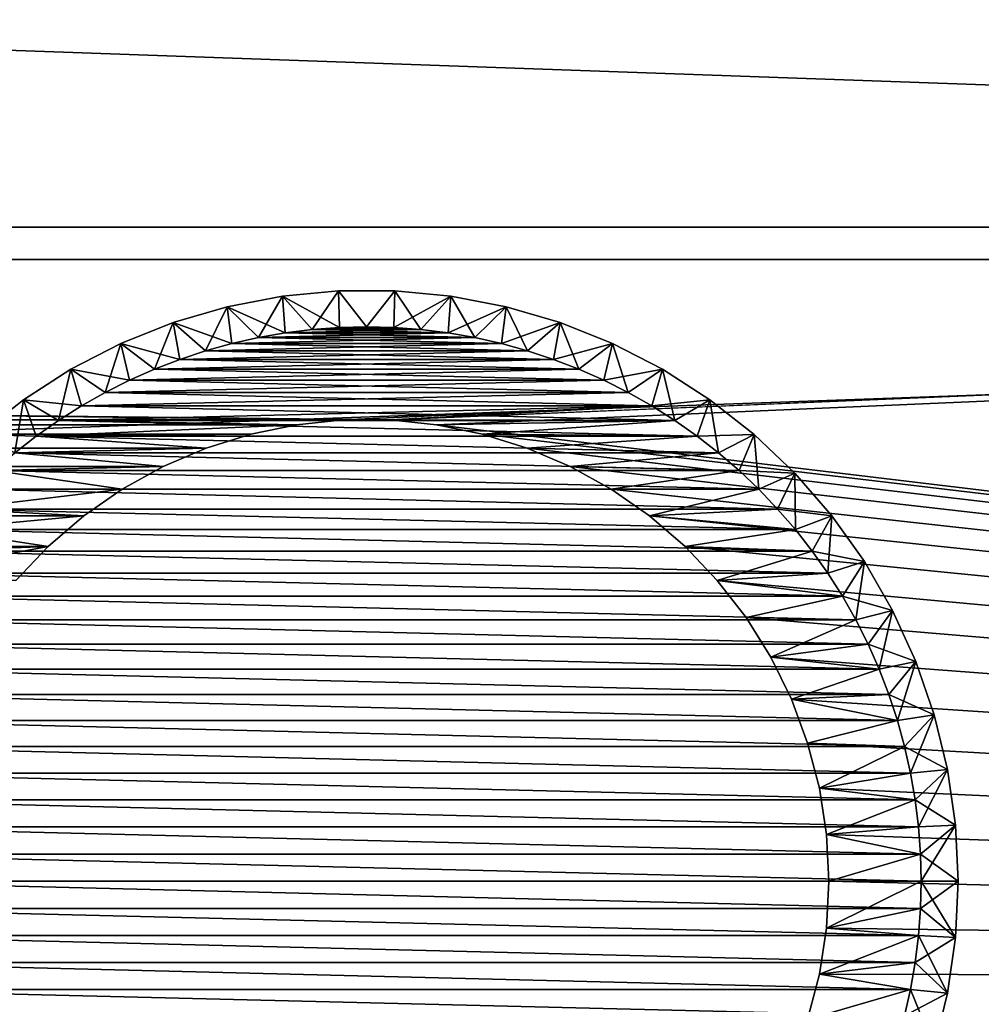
# Model space of a CAD drawing. Extents: x -320 to 320, y -695 to 695.
# Tile 156 of 169: x 156 to 182, y 453 to 479. Entities that reach past the tile are written whole.
import ezdxf

# ---------------------------------------------------------------- set-up
doc = ezdxf.new("R2010")
doc.units = 0
doc.header["$LTSCALE"] = 50.062222
for name, color, linetype in [('1', 7, 'CONTINUOUS'), ('100', 7, 'CONTINUOUS'), ('107', 7, 'CONTINUOUS'), ('108', 7, 'CONTINUOUS'), ('109', 7, 'CONTINUOUS'), ('110', 7, 'CONTINUOUS'), ('117', 7, 'CONTINUOUS'), ('118', 7, 'CONTINUOUS'), ('119', 7, 'CONTINUOUS'), ('120', 7, 'CONTINUOUS'), ('2', 7, 'CONTINUOUS'), ('99', 7, 'CONTINUOUS')]:
    doc.layers.add(name, color=color, linetype=linetype)

msp = doc.modelspace()

# ---------------------------------------------------------------- linework, layer by layer
at = {"layer": '1', "color": 7, "linetype": 'CONTINUOUS'}
for points in [[(-290.631, 473.702), (-287.989, 494.182), (290.631, 473.702), (-290.631, 473.702)], [(290.631, 473.702), (-287.989, 494.182), (287.989, 494.182), (290.631, 473.702)], [(-290.631, 473.702), (290.631, 473.702), (165.633, 468.484), (-290.631, 473.702)], [(164.367, 468.484), (-290.631, 473.702), (165.633, 468.484), (164.367, 468.484)], [(-290.631, 473.702), (164.367, 468.484), (-164.367, 468.484), (-290.631, 473.702)], [(165.633, 468.484), (290.631, 473.702), (166.893, 468.356), (165.633, 468.484)], [(290.631, 473.702), (293.162, 453.208), (166.893, 468.356), (290.631, 473.702)], [(164.367, 468.484), (163.107, 468.356), (-164.367, 468.484), (164.367, 468.484)], [(-164.367, 468.484), (163.107, 468.356), (-163.107, 468.356), (-164.367, 468.484)], [(163.107, 468.356), (161.867, 468.101), (-163.107, 468.356), (163.107, 468.356)], [(-163.107, 468.356), (161.867, 468.101), (-161.867, 468.101), (-163.107, 468.356)], [(166.893, 468.356), (293.162, 453.208), (168.133, 468.101), (166.893, 468.356)], [(161.867, 468.101), (160.659, 467.722), (-161.867, 468.101), (161.867, 468.101)], [(-161.867, 468.101), (160.659, 467.722), (-160.659, 467.722), (-161.867, 468.101)], [(168.133, 468.101), (293.162, 453.208), (169.341, 467.722), (168.133, 468.101)], [(160.659, 467.722), (159.495, 467.223), (-160.659, 467.722), (160.659, 467.722)], [(-160.659, 467.722), (159.495, 467.223), (-159.495, 467.223), (-160.659, 467.722)], [(169.341, 467.722), (293.162, 453.208), (170.505, 467.223), (169.341, 467.722)], [(159.495, 467.223), (158.388, 466.608), (-159.495, 467.223), (159.495, 467.223)], [(-159.495, 467.223), (158.388, 466.608), (-158.388, 466.608), (-159.495, 467.223)], [(170.505, 467.223), (293.162, 453.208), (171.612, 466.608), (170.505, 467.223)], [(158.388, 466.608), (157.349, 465.885), (-158.388, 466.608), (158.388, 466.608)], [(-158.388, 466.608), (157.349, 465.885), (-157.349, 465.885), (-158.388, 466.608)], [(171.612, 466.608), (293.162, 453.208), (172.651, 465.885), (171.612, 466.608)], [(157.349, 465.885), (156.388, 465.06), (-157.349, 465.885), (157.349, 465.885)], [(-157.349, 465.885), (156.388, 465.06), (-156.388, 465.06), (-157.349, 465.885)], [(172.651, 465.885), (293.162, 453.208), (173.612, 465.06), (172.651, 465.885)], [(156.388, 465.06), (155.515, 464.142), (-156.388, 465.06), (156.388, 465.06)], [(173.612, 465.06), (293.162, 453.208), (174.484, 464.142), (173.612, 465.06)], [(174.484, 464.142), (293.162, 453.208), (175.26, 463.141), (174.484, 464.142)], [(175.26, 463.141), (293.162, 453.208), (175.929, 462.066), (175.26, 463.141)], [(175.929, 462.066), (293.162, 453.208), (176.487, 460.929), (175.929, 462.066)], [(176.487, 460.929), (293.162, 453.208), (176.927, 459.742), (176.487, 460.929)], [(176.927, 459.742), (293.162, 453.208), (177.244, 458.516), (176.927, 459.742)], [(177.244, 458.516), (293.162, 453.208), (177.436, 457.265), (177.244, 458.516)], [(177.436, 457.265), (293.162, 453.208), (177.5, 456), (177.436, 457.265)], [(177.5, 456), (293.162, 453.208), (177.436, 454.735), (177.5, 456)], [(177.436, 454.735), (293.162, 453.208), (177.244, 453.484), (177.436, 454.735)], [(177.244, 453.484), (293.162, 453.208), (176.927, 452.258), (177.244, 453.484)], [(293.162, 453.208), (295.58, 432.7), (176.927, 452.258), (293.162, 453.208)]]:
    msp.add_3dface(points, dxfattribs=at)
at = {"layer": '100', "color": 7, "linetype": 'CONTINUOUS'}
for points in [[(177.5, 456), (177.436, 454.735), (177.5, 456, -9), (177.5, 456)], [(177.5, 456, -9), (177.436, 454.735), (177.436, 454.735, -9), (177.5, 456, -9)], [(177.436, 454.735), (177.244, 453.484), (177.436, 454.735, -9), (177.436, 454.735)], [(177.436, 454.735, -9), (177.244, 453.484), (177.244, 453.484, -9), (177.436, 454.735, -9)], [(177.244, 453.484), (176.927, 452.258), (177.244, 453.484, -9), (177.244, 453.484)], [(177.244, 453.484, -9), (176.927, 452.258), (176.927, 452.258, -9), (177.244, 453.484, -9)]]:
    msp.add_3dface(points, dxfattribs=at)
at = {"layer": '107', "color": 7, "linetype": 'CONTINUOUS'}
for points in [[(162.799, 470.838, -9), (162.074, 470.712, -9), (167.201, 470.838, -9), (162.799, 470.838, -9)], [(167.201, 470.838, -9), (162.074, 470.712, -9), (167.926, 470.712, -9), (167.201, 470.838, -9)], [(163.53, 470.928, -9), (162.799, 470.838, -9), (166.47, 470.928, -9), (163.53, 470.928, -9)], [(166.47, 470.928, -9), (162.799, 470.838, -9), (167.201, 470.838, -9), (166.47, 470.928, -9)], [(164.264, 470.982, -9), (163.53, 470.928, -9), (165.736, 470.982, -9), (164.264, 470.982, -9)], [(165.736, 470.982, -9), (163.53, 470.928, -9), (166.47, 470.928, -9), (165.736, 470.982, -9)], [(165, 471, -9), (164.264, 470.982, -9), (165.736, 470.982, -9), (165, 471, -9)], [(162.074, 470.712, -9), (161.355, 470.55, -9), (167.926, 470.712, -9), (162.074, 470.712, -9)], [(167.926, 470.712, -9), (161.355, 470.55, -9), (168.645, 470.55, -9), (167.926, 470.712, -9)], [(160.646, 470.354, -9), (159.947, 470.123, -9), (169.354, 470.354, -9), (160.646, 470.354, -9)], [(169.354, 470.354, -9), (159.947, 470.123, -9), (170.053, 470.123, -9), (169.354, 470.354, -9)], [(161.355, 470.55, -9), (160.646, 470.354, -9), (168.645, 470.55, -9), (161.355, 470.55, -9)], [(168.645, 470.55, -9), (160.646, 470.354, -9), (169.354, 470.354, -9), (168.645, 470.55, -9)], [(159.947, 470.123, -9), (159.26, 469.858, -9), (170.053, 470.123, -9), (159.947, 470.123, -9)], [(170.053, 470.123, -9), (159.26, 469.858, -9), (170.74, 469.858, -9), (170.053, 470.123, -9)], [(159.26, 469.858, -9), (158.587, 469.56, -9), (170.74, 469.858, -9), (159.26, 469.858, -9)], [(170.74, 469.858, -9), (158.587, 469.56, -9), (171.413, 469.56, -9), (170.74, 469.858, -9)], [(158.587, 469.56, -9), (157.929, 469.229, -9), (171.413, 469.56, -9), (158.587, 469.56, -9)], [(171.413, 469.56, -9), (157.929, 469.229, -9), (172.071, 469.229, -9), (171.413, 469.56, -9)], [(157.929, 469.229, -9), (157.288, 468.866, -9), (172.071, 469.229, -9), (157.929, 469.229, -9)], [(172.071, 469.229, -9), (157.288, 468.866, -9), (172.712, 468.866, -9), (172.071, 469.229, -9)], [(156.666, 468.472, -9), (164.367, 468.484, -9), (172.712, 468.866, -9), (156.666, 468.472, -9)], [(157.288, 468.866, -9), (156.666, 468.472, -9), (172.712, 468.866, -9), (157.288, 468.866, -9)], [(164.367, 468.484, -9), (165.633, 468.484, -9), (172.712, 468.866, -9), (164.367, 468.484, -9)], [(172.712, 468.866, -9), (165.633, 468.484, -9), (173.334, 468.472, -9), (172.712, 468.866, -9)], [(156.065, 468.048, -9), (163.107, 468.356, -9), (156.666, 468.472, -9), (156.065, 468.048, -9)], [(163.107, 468.356, -9), (164.367, 468.484, -9), (156.666, 468.472, -9), (163.107, 468.356, -9)], [(165.633, 468.484, -9), (166.893, 468.356, -9), (173.334, 468.472, -9), (165.633, 468.484, -9)], [(166.893, 468.356, -9), (168.133, 468.101, -9), (173.334, 468.472, -9), (166.893, 468.356, -9)], [(173.334, 468.472, -9), (168.133, 468.101, -9), (173.935, 468.048, -9), (173.334, 468.472, -9)], [(161.867, 468.101, -9), (163.107, 468.356, -9), (156.065, 468.048, -9), (161.867, 468.101, -9)], [(155.484, 467.595, -9), (160.659, 467.722, -9), (156.065, 468.048, -9), (155.484, 467.595, -9)], [(160.659, 467.722, -9), (161.867, 468.101, -9), (156.065, 468.048, -9), (160.659, 467.722, -9)], [(168.133, 468.101, -9), (169.341, 467.722, -9), (173.935, 468.048, -9), (168.133, 468.101, -9)], [(173.935, 468.048, -9), (169.341, 467.722, -9), (174.516, 467.595, -9), (173.935, 468.048, -9)], [(159.495, 467.223, -9), (160.659, 467.722, -9), (155.484, 467.595, -9), (159.495, 467.223, -9)], [(169.341, 467.722, -9), (170.505, 467.223, -9), (174.516, 467.595, -9), (169.341, 467.722, -9)], [(154.927, 467.114, -9), (159.495, 467.223, -9), (155.484, 467.595, -9), (154.927, 467.114, -9)], [(174.516, 467.595, -9), (170.505, 467.223, -9), (175.073, 467.114, -9), (174.516, 467.595, -9)], [(154.393, 466.607, -9), (158.388, 466.608, -9), (154.927, 467.114, -9), (154.393, 466.607, -9)], [(158.388, 466.608, -9), (159.495, 467.223, -9), (154.927, 467.114, -9), (158.388, 466.608, -9)], [(170.505, 467.223, -9), (171.612, 466.608, -9), (175.073, 467.114, -9), (170.505, 467.223, -9)], [(175.073, 467.114, -9), (171.612, 466.608, -9), (175.607, 466.607, -9), (175.073, 467.114, -9)], [(157.349, 465.885, -9), (158.388, 466.608, -9), (153.886, 466.073, -9), (157.349, 465.885, -9)], [(153.886, 466.073, -9), (158.388, 466.608, -9), (154.393, 466.607, -9), (153.886, 466.073, -9)], [(171.612, 466.608, -9), (172.651, 465.885, -9), (175.607, 466.607, -9), (171.612, 466.608, -9)], [(175.607, 466.607, -9), (172.651, 465.885, -9), (176.114, 466.073, -9), (175.607, 466.607, -9)], [(153.405, 465.516, -9), (157.349, 465.885, -9), (153.886, 466.073, -9), (153.405, 465.516, -9)], [(176.114, 466.073, -9), (172.651, 465.885, -9), (176.595, 465.516, -9), (176.114, 466.073, -9)], [(156.388, 465.06, -9), (157.349, 465.885, -9), (153.405, 465.516, -9), (156.388, 465.06, -9)], [(172.651, 465.885, -9), (173.612, 465.06, -9), (176.595, 465.516, -9), (172.651, 465.885, -9)], [(152.952, 464.935, -9), (156.388, 465.06, -9), (153.405, 465.516, -9), (152.952, 464.935, -9)], [(176.595, 465.516, -9), (173.612, 465.06, -9), (177.048, 464.935, -9), (176.595, 465.516, -9)], [(155.515, 464.142, -9), (156.388, 465.06, -9), (152.528, 464.334, -9), (155.515, 464.142, -9)], [(152.528, 464.334, -9), (156.388, 465.06, -9), (152.952, 464.935, -9), (152.528, 464.334, -9)], [(173.612, 465.06, -9), (174.484, 464.142, -9), (177.048, 464.935, -9), (173.612, 465.06, -9)], [(177.048, 464.935, -9), (174.484, 464.142, -9), (177.472, 464.334, -9), (177.048, 464.935, -9)], [(177.472, 464.334, -9), (174.484, 464.142, -9), (177.866, 463.712, -9), (177.472, 464.334, -9)], [(174.484, 464.142, -9), (175.26, 463.141, -9), (177.866, 463.712, -9), (174.484, 464.142, -9)], [(177.866, 463.712, -9), (175.26, 463.141, -9), (178.229, 463.071, -9), (177.866, 463.712, -9)], [(175.26, 463.141, -9), (175.929, 462.066, -9), (178.229, 463.071, -9), (175.26, 463.141, -9)], [(178.229, 463.071, -9), (175.929, 462.066, -9), (178.56, 462.413, -9), (178.229, 463.071, -9)], [(178.56, 462.413, -9), (175.929, 462.066, -9), (178.858, 461.74, -9), (178.56, 462.413, -9)], [(175.929, 462.066, -9), (176.487, 460.929, -9), (178.858, 461.74, -9), (175.929, 462.066, -9)], [(178.858, 461.74, -9), (176.487, 460.929, -9), (179.123, 461.053, -9), (178.858, 461.74, -9)], [(179.123, 461.053, -9), (176.487, 460.929, -9), (179.354, 460.354, -9), (179.123, 461.053, -9)], [(176.487, 460.929, -9), (176.927, 459.742, -9), (179.354, 460.354, -9), (176.487, 460.929, -9)], [(179.354, 460.354, -9), (176.927, 459.742, -9), (179.55, 459.645, -9), (179.354, 460.354, -9)], [(176.927, 459.742, -9), (177.244, 458.516, -9), (179.55, 459.645, -9), (176.927, 459.742, -9)], [(179.55, 459.645, -9), (177.244, 458.516, -9), (179.712, 458.926, -9), (179.55, 459.645, -9)], [(179.712, 458.926, -9), (177.244, 458.516, -9), (179.838, 458.201, -9), (179.712, 458.926, -9)], [(177.244, 458.516, -9), (177.436, 457.265, -9), (179.838, 458.201, -9), (177.244, 458.516, -9)], [(179.838, 458.201, -9), (177.436, 457.265, -9), (179.928, 457.47, -9), (179.838, 458.201, -9)], [(179.928, 457.47, -9), (177.436, 457.265, -9), (179.982, 456.736, -9), (179.928, 457.47, -9)], [(177.436, 457.265, -9), (177.5, 456, -9), (179.982, 456.736, -9), (177.436, 457.265, -9)], [(179.982, 456.736, -9), (177.5, 456, -9), (180, 456, -9), (179.982, 456.736, -9)], [(177.5, 456, -9), (177.436, 454.735, -9), (180, 456, -9), (177.5, 456, -9)], [(180, 456, -9), (177.436, 454.735, -9), (179.982, 455.264, -9), (180, 456, -9)], [(179.982, 455.264, -9), (177.436, 454.735, -9), (179.928, 454.53, -9), (179.982, 455.264, -9)], [(177.436, 454.735, -9), (177.244, 453.484, -9), (179.928, 454.53, -9), (177.436, 454.735, -9)], [(179.928, 454.53, -9), (177.244, 453.484, -9), (179.838, 453.799, -9), (179.928, 454.53, -9)], [(179.838, 453.799, -9), (177.244, 453.484, -9), (179.712, 453.074, -9), (179.838, 453.799, -9)], [(177.244, 453.484, -9), (176.927, 452.258, -9), (179.712, 453.074, -9), (177.244, 453.484, -9)], [(179.712, 453.074, -9), (176.927, 452.258, -9), (179.55, 452.355, -9), (179.712, 453.074, -9)]]:
    msp.add_3dface(points, dxfattribs=at)
at = {"layer": '108', "color": 7, "linetype": 'CONTINUOUS'}
for points in [[(162.799, 470.838, -59), (167.926, 470.712, -59), (162.074, 470.712, -59), (162.799, 470.838, -59)], [(163.53, 470.928, -59), (167.201, 470.838, -59), (162.799, 470.838, -59), (163.53, 470.928, -59)], [(167.201, 470.838, -59), (167.926, 470.712, -59), (162.799, 470.838, -59), (167.201, 470.838, -59)], [(164.264, 470.982, -59), (166.47, 470.928, -59), (163.53, 470.928, -59), (164.264, 470.982, -59)], [(166.47, 470.928, -59), (167.201, 470.838, -59), (163.53, 470.928, -59), (166.47, 470.928, -59)], [(165, 471, -59), (165.736, 470.982, -59), (164.264, 470.982, -59), (165, 471, -59)], [(165.736, 470.982, -59), (166.47, 470.928, -59), (164.264, 470.982, -59), (165.736, 470.982, -59)], [(162.074, 470.712, -59), (168.645, 470.55, -59), (161.355, 470.55, -59), (162.074, 470.712, -59)], [(167.926, 470.712, -59), (168.645, 470.55, -59), (162.074, 470.712, -59), (167.926, 470.712, -59)], [(160.646, 470.354, -59), (170.053, 470.123, -59), (159.947, 470.123, -59), (160.646, 470.354, -59)], [(161.355, 470.55, -59), (169.354, 470.354, -59), (160.646, 470.354, -59), (161.355, 470.55, -59)], [(169.354, 470.354, -59), (170.053, 470.123, -59), (160.646, 470.354, -59), (169.354, 470.354, -59)], [(168.645, 470.55, -59), (169.354, 470.354, -59), (161.355, 470.55, -59), (168.645, 470.55, -59)], [(159.947, 470.123, -59), (170.74, 469.858, -59), (159.26, 469.858, -59), (159.947, 470.123, -59)], [(170.053, 470.123, -59), (170.74, 469.858, -59), (159.947, 470.123, -59), (170.053, 470.123, -59)], [(159.26, 469.858, -59), (171.413, 469.56, -59), (158.587, 469.56, -59), (159.26, 469.858, -59)], [(170.74, 469.858, -59), (171.413, 469.56, -59), (159.26, 469.858, -59), (170.74, 469.858, -59)], [(158.587, 469.56, -59), (172.071, 469.229, -59), (157.929, 469.229, -59), (158.587, 469.56, -59)], [(171.413, 469.56, -59), (172.071, 469.229, -59), (158.587, 469.56, -59), (171.413, 469.56, -59)], [(157.929, 469.229, -59), (172.712, 468.866, -59), (157.288, 468.866, -59), (157.929, 469.229, -59)], [(172.071, 469.229, -59), (172.712, 468.866, -59), (157.929, 469.229, -59), (172.071, 469.229, -59)], [(157.288, 468.866, -59), (173.334, 468.472, -59), (156.666, 468.472, -59), (157.288, 468.866, -59)], [(172.712, 468.866, -59), (173.334, 468.472, -59), (157.288, 468.866, -59), (172.712, 468.866, -59)], [(156.666, 468.472, -59), (173.935, 468.048, -59), (156.065, 468.048, -59), (156.666, 468.472, -59)], [(173.334, 468.472, -59), (173.935, 468.048, -59), (156.666, 468.472, -59), (173.334, 468.472, -59)], [(156.065, 468.048, -59), (174.516, 467.595, -59), (155.484, 467.595, -59), (156.065, 468.048, -59)], [(173.935, 468.048, -59), (174.516, 467.595, -59), (156.065, 468.048, -59), (173.935, 468.048, -59)], [(155.484, 467.595, -59), (175.073, 467.114, -59), (154.927, 467.114, -59), (155.484, 467.595, -59)], [(174.516, 467.595, -59), (175.073, 467.114, -59), (155.484, 467.595, -59), (174.516, 467.595, -59)], [(154.927, 467.114, -59), (175.607, 466.607, -59), (154.393, 466.607, -59), (154.927, 467.114, -59)], [(175.073, 467.114, -59), (175.607, 466.607, -59), (154.927, 467.114, -59), (175.073, 467.114, -59)], [(154.393, 466.607, -59), (176.114, 466.073, -59), (153.886, 466.073, -59), (154.393, 466.607, -59)], [(175.607, 466.607, -59), (176.114, 466.073, -59), (154.393, 466.607, -59), (175.607, 466.607, -59)], [(153.886, 466.073, -59), (176.595, 465.516, -59), (153.405, 465.516, -59), (153.886, 466.073, -59)], [(176.114, 466.073, -59), (176.595, 465.516, -59), (153.886, 466.073, -59), (176.114, 466.073, -59)], [(153.405, 465.516, -59), (177.048, 464.935, -59), (152.952, 464.935, -59), (153.405, 465.516, -59)], [(176.595, 465.516, -59), (177.048, 464.935, -59), (153.405, 465.516, -59), (176.595, 465.516, -59)], [(152.952, 464.935, -59), (177.472, 464.334, -59), (152.528, 464.334, -59), (152.952, 464.935, -59)], [(177.048, 464.935, -59), (177.472, 464.334, -59), (152.952, 464.935, -59), (177.048, 464.935, -59)], [(152.528, 464.334, -59), (177.866, 463.712, -59), (152.134, 463.712, -59), (152.528, 464.334, -59)], [(177.472, 464.334, -59), (177.866, 463.712, -59), (152.528, 464.334, -59), (177.472, 464.334, -59)], [(152.134, 463.712, -59), (178.229, 463.071, -59), (151.771, 463.071, -59), (152.134, 463.712, -59)], [(177.866, 463.712, -59), (178.229, 463.071, -59), (152.134, 463.712, -59), (177.866, 463.712, -59)], [(151.771, 463.071, -59), (178.56, 462.413, -59), (151.44, 462.413, -59), (151.771, 463.071, -59)], [(178.229, 463.071, -59), (178.56, 462.413, -59), (151.771, 463.071, -59), (178.229, 463.071, -59)], [(151.44, 462.413, -59), (178.858, 461.74, -59), (151.142, 461.74, -59), (151.44, 462.413, -59)], [(178.56, 462.413, -59), (178.858, 461.74, -59), (151.44, 462.413, -59), (178.56, 462.413, -59)], [(151.142, 461.74, -59), (179.123, 461.053, -59), (150.877, 461.053, -59), (151.142, 461.74, -59)], [(178.858, 461.74, -59), (179.123, 461.053, -59), (151.142, 461.74, -59), (178.858, 461.74, -59)], [(150.877, 461.053, -59), (179.354, 460.354, -59), (150.646, 460.354, -59), (150.877, 461.053, -59)], [(179.123, 461.053, -59), (179.354, 460.354, -59), (150.877, 461.053, -59), (179.123, 461.053, -59)], [(150.646, 460.354, -59), (179.55, 459.645, -59), (150.45, 459.645, -59), (150.646, 460.354, -59)], [(179.354, 460.354, -59), (179.55, 459.645, -59), (150.646, 460.354, -59), (179.354, 460.354, -59)], [(150.45, 459.645, -59), (179.712, 458.926, -59), (150.288, 458.926, -59), (150.45, 459.645, -59)], [(179.55, 459.645, -59), (179.712, 458.926, -59), (150.45, 459.645, -59), (179.55, 459.645, -59)], [(150.288, 458.926, -59), (179.838, 458.201, -59), (150.162, 458.201, -59), (150.288, 458.926, -59)], [(179.712, 458.926, -59), (179.838, 458.201, -59), (150.288, 458.926, -59), (179.712, 458.926, -59)], [(150.162, 458.201, -59), (179.928, 457.47, -59), (150.072, 457.47, -59), (150.162, 458.201, -59)], [(179.838, 458.201, -59), (179.928, 457.47, -59), (150.162, 458.201, -59), (179.838, 458.201, -59)], [(150.072, 457.47, -59), (179.982, 456.736, -59), (150.018, 456.736, -59), (150.072, 457.47, -59)], [(179.928, 457.47, -59), (179.982, 456.736, -59), (150.072, 457.47, -59), (179.928, 457.47, -59)], [(150.018, 456.736, -59), (180, 456, -59), (150, 456, -59), (150.018, 456.736, -59)], [(179.982, 456.736, -59), (180, 456, -59), (150.018, 456.736, -59), (179.982, 456.736, -59)], [(150, 456, -59), (180, 456, -59), (179.982, 455.264, -59), (150, 456, -59)], [(150.018, 455.264, -59), (150, 456, -59), (179.982, 455.264, -59), (150.018, 455.264, -59)], [(150.072, 454.53, -59), (150.018, 455.264, -59), (179.928, 454.53, -59), (150.072, 454.53, -59)], [(179.928, 454.53, -59), (150.018, 455.264, -59), (179.982, 455.264, -59), (179.928, 454.53, -59)], [(150.162, 453.799, -59), (150.072, 454.53, -59), (179.838, 453.799, -59), (150.162, 453.799, -59)], [(179.838, 453.799, -59), (150.072, 454.53, -59), (179.928, 454.53, -59), (179.838, 453.799, -59)], [(150.288, 453.074, -59), (150.162, 453.799, -59), (179.712, 453.074, -59), (150.288, 453.074, -59)], [(179.712, 453.074, -59), (150.162, 453.799, -59), (179.838, 453.799, -59), (179.712, 453.074, -59)], [(150.45, 452.355, -59), (150.288, 453.074, -59), (179.55, 452.355, -59), (150.45, 452.355, -59)], [(179.55, 452.355, -59), (150.288, 453.074, -59), (179.712, 453.074, -59), (179.55, 452.355, -59)]]:
    msp.add_3dface(points, dxfattribs=at)
at = {"layer": '109', "color": 7, "linetype": 'CONTINUOUS'}
for points in [[(164.239, 471.982, -58), (162.723, 471.837, -58), (164.239, 471.982, -10), (164.239, 471.982, -58)], [(164.239, 471.982, -10), (162.723, 471.837, -58), (162.723, 471.837, -10), (164.239, 471.982, -10)], [(165.761, 471.982, -58), (164.239, 471.982, -58), (165.761, 471.982, -10), (165.761, 471.982, -58)], [(165.761, 471.982, -10), (164.239, 471.982, -58), (164.239, 471.982, -10), (165.761, 471.982, -10)], [(167.277, 471.837, -58), (165.761, 471.982, -58), (167.277, 471.837, -10), (167.277, 471.837, -58)], [(167.277, 471.837, -10), (165.761, 471.982, -58), (165.761, 471.982, -10), (167.277, 471.837, -10)], [(162.723, 471.837, -58), (161.228, 471.549, -58), (162.723, 471.837, -10), (162.723, 471.837, -58)], [(162.723, 471.837, -10), (161.228, 471.549, -58), (161.228, 471.549, -10), (162.723, 471.837, -10)], [(168.772, 471.549, -58), (167.277, 471.837, -58), (168.772, 471.549, -10), (168.772, 471.549, -58)], [(168.772, 471.549, -10), (167.277, 471.837, -58), (167.277, 471.837, -10), (168.772, 471.549, -10)], [(161.228, 471.549, -58), (159.767, 471.12, -58), (161.228, 471.549, -10), (161.228, 471.549, -58)], [(161.228, 471.549, -10), (159.767, 471.12, -58), (159.767, 471.12, -10), (161.228, 471.549, -10)], [(170.233, 471.12, -58), (168.772, 471.549, -58), (170.233, 471.12, -10), (170.233, 471.12, -58)], [(170.233, 471.12, -10), (168.772, 471.549, -58), (168.772, 471.549, -10), (170.233, 471.12, -10)], [(159.767, 471.12, -58), (158.353, 470.554, -58), (159.767, 471.12, -10), (159.767, 471.12, -58)], [(159.767, 471.12, -10), (158.353, 470.554, -58), (158.353, 470.554, -10), (159.767, 471.12, -10)], [(171.647, 470.554, -58), (170.233, 471.12, -58), (171.647, 470.554, -10), (171.647, 470.554, -58)], [(171.647, 470.554, -10), (170.233, 471.12, -58), (170.233, 471.12, -10), (171.647, 470.554, -10)], [(158.353, 470.554, -58), (157, 469.856, -58), (158.353, 470.554, -10), (158.353, 470.554, -58)], [(158.353, 470.554, -10), (157, 469.856, -58), (157, 469.856, -10), (158.353, 470.554, -10)], [(173, 469.856, -58), (171.647, 470.554, -58), (173, 469.856, -10), (173, 469.856, -58)], [(173, 469.856, -10), (171.647, 470.554, -58), (171.647, 470.554, -10), (173, 469.856, -10)], [(157, 469.856, -58), (155.719, 469.033, -58), (157, 469.856, -10), (157, 469.856, -58)], [(157, 469.856, -10), (155.719, 469.033, -58), (155.719, 469.033, -10), (157, 469.856, -10)], [(174.281, 469.033, -58), (173, 469.856, -58), (174.281, 469.033, -10), (174.281, 469.033, -58)], [(174.281, 469.033, -10), (173, 469.856, -58), (173, 469.856, -10), (174.281, 469.033, -10)], [(155.719, 469.033, -58), (154.522, 468.092, -58), (155.719, 469.033, -10), (155.719, 469.033, -58)], [(155.719, 469.033, -10), (154.522, 468.092, -58), (154.522, 468.092, -10), (155.719, 469.033, -10)], [(175.478, 468.092, -58), (174.281, 469.033, -58), (175.478, 468.092, -10), (175.478, 468.092, -58)], [(175.478, 468.092, -10), (174.281, 469.033, -58), (174.281, 469.033, -10), (175.478, 468.092, -10)], [(176.58, 467.041, -58), (175.478, 468.092, -58), (176.58, 467.041, -10), (176.58, 467.041, -58)], [(176.58, 467.041, -10), (175.478, 468.092, -58), (175.478, 468.092, -10), (176.58, 467.041, -10)], [(177.577, 465.891, -58), (176.58, 467.041, -58), (177.577, 465.891, -10), (177.577, 465.891, -58)], [(177.577, 465.891, -10), (176.58, 467.041, -58), (176.58, 467.041, -10), (177.577, 465.891, -10)], [(178.46, 464.65, -58), (177.577, 465.891, -58), (178.46, 464.65, -10), (178.46, 464.65, -58)], [(178.46, 464.65, -10), (177.577, 465.891, -58), (177.577, 465.891, -10), (178.46, 464.65, -10)], [(179.221, 463.332, -58), (178.46, 464.65, -58), (179.221, 463.332, -10), (179.221, 463.332, -58)], [(179.221, 463.332, -10), (178.46, 464.65, -58), (178.46, 464.65, -10), (179.221, 463.332, -10)], [(179.854, 461.947, -58), (179.221, 463.332, -58), (179.854, 461.947, -10), (179.854, 461.947, -58)], [(179.854, 461.947, -10), (179.221, 463.332, -58), (179.221, 463.332, -10), (179.854, 461.947, -10)], [(180.352, 460.508, -58), (179.854, 461.947, -58), (180.352, 460.508, -10), (180.352, 460.508, -58)], [(180.352, 460.508, -10), (179.854, 461.947, -58), (179.854, 461.947, -10), (180.352, 460.508, -10)], [(180.711, 459.028, -58), (180.352, 460.508, -58), (180.711, 459.028, -10), (180.711, 459.028, -58)], [(180.711, 459.028, -10), (180.352, 460.508, -58), (180.352, 460.508, -10), (180.711, 459.028, -10)], [(180.928, 457.521, -58), (180.711, 459.028, -58), (180.928, 457.521, -10), (180.928, 457.521, -58)], [(180.928, 457.521, -10), (180.711, 459.028, -58), (180.711, 459.028, -10), (180.928, 457.521, -10)], [(181, 456, -58), (180.928, 457.521, -58), (181, 456, -10), (181, 456, -58)], [(181, 456, -10), (180.928, 457.521, -58), (180.928, 457.521, -10), (181, 456, -10)]]:
    msp.add_3dface(points, dxfattribs=at)
at = {"layer": '110', "color": 7, "linetype": 'CONTINUOUS'}
for points in [[(181, 456, -58), (181, 456, -10), (180.928, 454.479, -10), (181, 456, -58)], [(180.928, 454.479, -58), (181, 456, -58), (180.928, 454.479, -10), (180.928, 454.479, -58)], [(180.711, 452.972, -58), (180.928, 454.479, -58), (180.711, 452.972, -10), (180.711, 452.972, -58)], [(180.711, 452.972, -10), (180.928, 454.479, -58), (180.928, 454.479, -10), (180.711, 452.972, -10)], [(180.352, 451.492, -58), (180.711, 452.972, -58), (180.352, 451.492, -10), (180.352, 451.492, -58)], [(180.352, 451.492, -10), (180.711, 452.972, -58), (180.711, 452.972, -10), (180.352, 451.492, -10)]]:
    msp.add_3dface(points, dxfattribs=at)
at = {"layer": '117', "color": 7, "linetype": 'CONTINUOUS'}
for points in [[(163.53, 470.928, -59), (162.723, 471.837, -58), (164.239, 471.982, -58), (163.53, 470.928, -59)], [(164.264, 470.982, -59), (163.53, 470.928, -59), (164.239, 471.982, -58), (164.264, 470.982, -59)], [(165, 471, -59), (164.264, 470.982, -59), (164.239, 471.982, -58), (165, 471, -59)], [(165, 471, -59), (164.239, 471.982, -58), (165.761, 471.982, -58), (165, 471, -59)], [(165.736, 470.982, -59), (165, 471, -59), (165.761, 471.982, -58), (165.736, 470.982, -59)], [(165.736, 470.982, -59), (165.761, 471.982, -58), (167.277, 471.837, -58), (165.736, 470.982, -59)], [(162.074, 470.712, -59), (161.228, 471.549, -58), (162.723, 471.837, -58), (162.074, 470.712, -59)], [(162.799, 470.838, -59), (162.074, 470.712, -59), (162.723, 471.837, -58), (162.799, 470.838, -59)], [(163.53, 470.928, -59), (162.799, 470.838, -59), (162.723, 471.837, -58), (163.53, 470.928, -59)], [(166.47, 470.928, -59), (165.736, 470.982, -59), (167.277, 471.837, -58), (166.47, 470.928, -59)], [(167.201, 470.838, -59), (166.47, 470.928, -59), (167.277, 471.837, -58), (167.201, 470.838, -59)], [(167.201, 470.838, -59), (167.277, 471.837, -58), (168.772, 471.549, -58), (167.201, 470.838, -59)], [(160.646, 470.354, -59), (159.767, 471.12, -58), (161.228, 471.549, -58), (160.646, 470.354, -59)], [(161.355, 470.55, -59), (160.646, 470.354, -59), (161.228, 471.549, -58), (161.355, 470.55, -59)], [(162.074, 470.712, -59), (161.355, 470.55, -59), (161.228, 471.549, -58), (162.074, 470.712, -59)], [(167.926, 470.712, -59), (167.201, 470.838, -59), (168.772, 471.549, -58), (167.926, 470.712, -59)], [(168.645, 470.55, -59), (167.926, 470.712, -59), (168.772, 471.549, -58), (168.645, 470.55, -59)], [(168.645, 470.55, -59), (168.772, 471.549, -58), (170.233, 471.12, -58), (168.645, 470.55, -59)], [(159.26, 469.858, -59), (158.353, 470.554, -58), (159.767, 471.12, -58), (159.26, 469.858, -59)], [(159.947, 470.123, -59), (159.26, 469.858, -59), (159.767, 471.12, -58), (159.947, 470.123, -59)], [(160.646, 470.354, -59), (159.947, 470.123, -59), (159.767, 471.12, -58), (160.646, 470.354, -59)], [(169.354, 470.354, -59), (168.645, 470.55, -59), (170.233, 471.12, -58), (169.354, 470.354, -59)], [(170.053, 470.123, -59), (169.354, 470.354, -59), (170.233, 471.12, -58), (170.053, 470.123, -59)], [(170.053, 470.123, -59), (170.233, 471.12, -58), (171.647, 470.554, -58), (170.053, 470.123, -59)], [(157.929, 469.229, -59), (157, 469.856, -58), (158.353, 470.554, -58), (157.929, 469.229, -59)], [(158.587, 469.56, -59), (157.929, 469.229, -59), (158.353, 470.554, -58), (158.587, 469.56, -59)], [(159.26, 469.858, -59), (158.587, 469.56, -59), (158.353, 470.554, -58), (159.26, 469.858, -59)], [(170.74, 469.858, -59), (170.053, 470.123, -59), (171.647, 470.554, -58), (170.74, 469.858, -59)], [(171.413, 469.56, -59), (170.74, 469.858, -59), (171.647, 470.554, -58), (171.413, 469.56, -59)], [(171.413, 469.56, -59), (171.647, 470.554, -58), (173, 469.856, -58), (171.413, 469.56, -59)], [(156.666, 468.472, -59), (155.719, 469.033, -58), (157, 469.856, -58), (156.666, 468.472, -59)], [(157.288, 468.866, -59), (156.666, 468.472, -59), (157, 469.856, -58), (157.288, 468.866, -59)], [(157.929, 469.229, -59), (157.288, 468.866, -59), (157, 469.856, -58), (157.929, 469.229, -59)], [(172.071, 469.229, -59), (171.413, 469.56, -59), (173, 469.856, -58), (172.071, 469.229, -59)], [(172.712, 468.866, -59), (172.071, 469.229, -59), (173, 469.856, -58), (172.712, 468.866, -59)], [(172.712, 468.866, -59), (173, 469.856, -58), (174.281, 469.033, -58), (172.712, 468.866, -59)], [(155.484, 467.595, -59), (154.522, 468.092, -58), (155.719, 469.033, -58), (155.484, 467.595, -59)], [(156.065, 468.048, -59), (155.484, 467.595, -59), (155.719, 469.033, -58), (156.065, 468.048, -59)], [(156.666, 468.472, -59), (156.065, 468.048, -59), (155.719, 469.033, -58), (156.666, 468.472, -59)], [(173.334, 468.472, -59), (172.712, 468.866, -59), (174.281, 469.033, -58), (173.334, 468.472, -59)], [(173.935, 468.048, -59), (173.334, 468.472, -59), (174.281, 469.033, -58), (173.935, 468.048, -59)], [(173.935, 468.048, -59), (174.281, 469.033, -58), (175.478, 468.092, -58), (173.935, 468.048, -59)], [(174.516, 467.595, -59), (173.935, 468.048, -59), (175.478, 468.092, -58), (174.516, 467.595, -59)], [(175.073, 467.114, -59), (174.516, 467.595, -59), (175.478, 468.092, -58), (175.073, 467.114, -59)], [(175.073, 467.114, -59), (175.478, 468.092, -58), (176.58, 467.041, -58), (175.073, 467.114, -59)], [(175.607, 466.607, -59), (175.073, 467.114, -59), (176.58, 467.041, -58), (175.607, 466.607, -59)], [(176.114, 466.073, -59), (175.607, 466.607, -59), (176.58, 467.041, -58), (176.114, 466.073, -59)], [(176.114, 466.073, -59), (176.58, 467.041, -58), (177.577, 465.891, -58), (176.114, 466.073, -59)], [(176.595, 465.516, -59), (176.114, 466.073, -59), (177.577, 465.891, -58), (176.595, 465.516, -59)], [(177.048, 464.935, -59), (176.595, 465.516, -59), (177.577, 465.891, -58), (177.048, 464.935, -59)], [(177.048, 464.935, -59), (177.577, 465.891, -58), (178.46, 464.65, -58), (177.048, 464.935, -59)], [(177.472, 464.334, -59), (177.048, 464.935, -59), (178.46, 464.65, -58), (177.472, 464.334, -59)], [(177.866, 463.712, -59), (177.472, 464.334, -59), (178.46, 464.65, -58), (177.866, 463.712, -59)], [(177.866, 463.712, -59), (178.46, 464.65, -58), (179.221, 463.332, -58), (177.866, 463.712, -59)], [(178.229, 463.071, -59), (177.866, 463.712, -59), (179.221, 463.332, -58), (178.229, 463.071, -59)], [(178.56, 462.413, -59), (178.229, 463.071, -59), (179.221, 463.332, -58), (178.56, 462.413, -59)], [(178.56, 462.413, -59), (179.221, 463.332, -58), (179.854, 461.947, -58), (178.56, 462.413, -59)], [(178.858, 461.74, -59), (178.56, 462.413, -59), (179.854, 461.947, -58), (178.858, 461.74, -59)], [(179.123, 461.053, -59), (178.858, 461.74, -59), (179.854, 461.947, -58), (179.123, 461.053, -59)], [(179.123, 461.053, -59), (179.854, 461.947, -58), (180.352, 460.508, -58), (179.123, 461.053, -59)], [(179.354, 460.354, -59), (179.123, 461.053, -59), (180.352, 460.508, -58), (179.354, 460.354, -59)], [(179.55, 459.645, -59), (179.354, 460.354, -59), (180.352, 460.508, -58), (179.55, 459.645, -59)], [(179.55, 459.645, -59), (180.352, 460.508, -58), (180.711, 459.028, -58), (179.55, 459.645, -59)], [(179.712, 458.926, -59), (179.55, 459.645, -59), (180.711, 459.028, -58), (179.712, 458.926, -59)], [(179.838, 458.201, -59), (179.712, 458.926, -59), (180.711, 459.028, -58), (179.838, 458.201, -59)], [(179.838, 458.201, -59), (180.711, 459.028, -58), (180.928, 457.521, -58), (179.838, 458.201, -59)], [(179.928, 457.47, -59), (179.838, 458.201, -59), (180.928, 457.521, -58), (179.928, 457.47, -59)], [(179.982, 456.736, -59), (179.928, 457.47, -59), (180.928, 457.521, -58), (179.982, 456.736, -59)], [(179.982, 456.736, -59), (180.928, 457.521, -58), (181, 456, -58), (179.982, 456.736, -59)], [(180, 456, -59), (179.982, 456.736, -59), (181, 456, -58), (180, 456, -59)]]:
    msp.add_3dface(points, dxfattribs=at)
at = {"layer": '118', "color": 7, "linetype": 'CONTINUOUS'}
for points in [[(179.982, 455.264, -59), (180, 456, -59), (180.928, 454.479, -58), (179.982, 455.264, -59)], [(180, 456, -59), (181, 456, -58), (180.928, 454.479, -58), (180, 456, -59)], [(179.928, 454.53, -59), (179.982, 455.264, -59), (180.928, 454.479, -58), (179.928, 454.53, -59)], [(179.838, 453.799, -59), (179.928, 454.53, -59), (180.711, 452.972, -58), (179.838, 453.799, -59)], [(179.928, 454.53, -59), (180.928, 454.479, -58), (180.711, 452.972, -58), (179.928, 454.53, -59)], [(179.712, 453.074, -59), (179.838, 453.799, -59), (180.711, 452.972, -58), (179.712, 453.074, -59)], [(179.55, 452.355, -59), (179.712, 453.074, -59), (180.352, 451.492, -58), (179.55, 452.355, -59)], [(179.712, 453.074, -59), (180.711, 452.972, -58), (180.352, 451.492, -58), (179.712, 453.074, -59)]]:
    msp.add_3dface(points, dxfattribs=at)
at = {"layer": '119', "color": 7, "linetype": 'CONTINUOUS'}
for points in [[(164.264, 470.982, -9), (164.239, 471.982, -10), (162.723, 471.837, -10), (164.264, 470.982, -9)], [(164.264, 470.982, -9), (165, 471, -9), (164.239, 471.982, -10), (164.264, 470.982, -9)], [(165, 471, -9), (165.761, 471.982, -10), (164.239, 471.982, -10), (165, 471, -9)], [(165, 471, -9), (165.736, 470.982, -9), (165.761, 471.982, -10), (165, 471, -9)], [(165.736, 470.982, -9), (166.47, 470.928, -9), (165.761, 471.982, -10), (165.736, 470.982, -9)], [(166.47, 470.928, -9), (167.277, 471.837, -10), (165.761, 471.982, -10), (166.47, 470.928, -9)], [(162.799, 470.838, -9), (162.723, 471.837, -10), (161.228, 471.549, -10), (162.799, 470.838, -9)], [(162.799, 470.838, -9), (163.53, 470.928, -9), (162.723, 471.837, -10), (162.799, 470.838, -9)], [(163.53, 470.928, -9), (164.264, 470.982, -9), (162.723, 471.837, -10), (163.53, 470.928, -9)], [(166.47, 470.928, -9), (167.201, 470.838, -9), (167.277, 471.837, -10), (166.47, 470.928, -9)], [(167.201, 470.838, -9), (167.926, 470.712, -9), (167.277, 471.837, -10), (167.201, 470.838, -9)], [(167.926, 470.712, -9), (168.772, 471.549, -10), (167.277, 471.837, -10), (167.926, 470.712, -9)], [(161.355, 470.55, -9), (161.228, 471.549, -10), (159.767, 471.12, -10), (161.355, 470.55, -9)], [(161.355, 470.55, -9), (162.074, 470.712, -9), (161.228, 471.549, -10), (161.355, 470.55, -9)], [(162.074, 470.712, -9), (162.799, 470.838, -9), (161.228, 471.549, -10), (162.074, 470.712, -9)], [(167.926, 470.712, -9), (168.645, 470.55, -9), (168.772, 471.549, -10), (167.926, 470.712, -9)], [(168.645, 470.55, -9), (169.354, 470.354, -9), (168.772, 471.549, -10), (168.645, 470.55, -9)], [(169.354, 470.354, -9), (170.233, 471.12, -10), (168.772, 471.549, -10), (169.354, 470.354, -9)], [(159.947, 470.123, -9), (159.767, 471.12, -10), (158.353, 470.554, -10), (159.947, 470.123, -9)], [(159.947, 470.123, -9), (160.646, 470.354, -9), (159.767, 471.12, -10), (159.947, 470.123, -9)], [(160.646, 470.354, -9), (161.355, 470.55, -9), (159.767, 471.12, -10), (160.646, 470.354, -9)], [(169.354, 470.354, -9), (170.053, 470.123, -9), (170.233, 471.12, -10), (169.354, 470.354, -9)], [(170.053, 470.123, -9), (170.74, 469.858, -9), (170.233, 471.12, -10), (170.053, 470.123, -9)], [(170.74, 469.858, -9), (171.647, 470.554, -10), (170.233, 471.12, -10), (170.74, 469.858, -9)], [(158.587, 469.56, -9), (158.353, 470.554, -10), (157, 469.856, -10), (158.587, 469.56, -9)], [(158.587, 469.56, -9), (159.26, 469.858, -9), (158.353, 470.554, -10), (158.587, 469.56, -9)], [(159.26, 469.858, -9), (159.947, 470.123, -9), (158.353, 470.554, -10), (159.26, 469.858, -9)], [(170.74, 469.858, -9), (171.413, 469.56, -9), (171.647, 470.554, -10), (170.74, 469.858, -9)], [(171.413, 469.56, -9), (172.071, 469.229, -9), (171.647, 470.554, -10), (171.413, 469.56, -9)], [(172.071, 469.229, -9), (173, 469.856, -10), (171.647, 470.554, -10), (172.071, 469.229, -9)], [(157.288, 468.866, -9), (157, 469.856, -10), (155.719, 469.033, -10), (157.288, 468.866, -9)], [(157.288, 468.866, -9), (157.929, 469.229, -9), (157, 469.856, -10), (157.288, 468.866, -9)], [(157.929, 469.229, -9), (158.587, 469.56, -9), (157, 469.856, -10), (157.929, 469.229, -9)], [(172.071, 469.229, -9), (172.712, 468.866, -9), (173, 469.856, -10), (172.071, 469.229, -9)], [(172.712, 468.866, -9), (173.334, 468.472, -9), (173, 469.856, -10), (172.712, 468.866, -9)], [(173.334, 468.472, -9), (174.281, 469.033, -10), (173, 469.856, -10), (173.334, 468.472, -9)], [(156.065, 468.048, -9), (155.719, 469.033, -10), (154.522, 468.092, -10), (156.065, 468.048, -9)], [(156.065, 468.048, -9), (156.666, 468.472, -9), (155.719, 469.033, -10), (156.065, 468.048, -9)], [(156.666, 468.472, -9), (157.288, 468.866, -9), (155.719, 469.033, -10), (156.666, 468.472, -9)], [(173.334, 468.472, -9), (173.935, 468.048, -9), (174.281, 469.033, -10), (173.334, 468.472, -9)], [(173.935, 468.048, -9), (174.516, 467.595, -9), (174.281, 469.033, -10), (173.935, 468.048, -9)], [(174.516, 467.595, -9), (175.478, 468.092, -10), (174.281, 469.033, -10), (174.516, 467.595, -9)], [(155.484, 467.595, -9), (156.065, 468.048, -9), (154.522, 468.092, -10), (155.484, 467.595, -9)], [(174.516, 467.595, -9), (175.073, 467.114, -9), (175.478, 468.092, -10), (174.516, 467.595, -9)], [(175.073, 467.114, -9), (175.607, 466.607, -9), (175.478, 468.092, -10), (175.073, 467.114, -9)], [(175.607, 466.607, -9), (176.58, 467.041, -10), (175.478, 468.092, -10), (175.607, 466.607, -9)], [(175.607, 466.607, -9), (176.114, 466.073, -9), (176.58, 467.041, -10), (175.607, 466.607, -9)], [(176.114, 466.073, -9), (176.595, 465.516, -9), (176.58, 467.041, -10), (176.114, 466.073, -9)], [(176.595, 465.516, -9), (177.577, 465.891, -10), (176.58, 467.041, -10), (176.595, 465.516, -9)], [(176.595, 465.516, -9), (177.048, 464.935, -9), (177.577, 465.891, -10), (176.595, 465.516, -9)], [(177.048, 464.935, -9), (177.472, 464.334, -9), (177.577, 465.891, -10), (177.048, 464.935, -9)], [(177.472, 464.334, -9), (178.46, 464.65, -10), (177.577, 465.891, -10), (177.472, 464.334, -9)], [(177.472, 464.334, -9), (177.866, 463.712, -9), (178.46, 464.65, -10), (177.472, 464.334, -9)], [(177.866, 463.712, -9), (178.229, 463.071, -9), (178.46, 464.65, -10), (177.866, 463.712, -9)], [(178.229, 463.071, -9), (179.221, 463.332, -10), (178.46, 464.65, -10), (178.229, 463.071, -9)], [(178.229, 463.071, -9), (178.56, 462.413, -9), (179.221, 463.332, -10), (178.229, 463.071, -9)], [(178.56, 462.413, -9), (178.858, 461.74, -9), (179.221, 463.332, -10), (178.56, 462.413, -9)], [(178.858, 461.74, -9), (179.854, 461.947, -10), (179.221, 463.332, -10), (178.858, 461.74, -9)], [(178.858, 461.74, -9), (179.123, 461.053, -9), (179.854, 461.947, -10), (178.858, 461.74, -9)], [(179.123, 461.053, -9), (179.354, 460.354, -9), (179.854, 461.947, -10), (179.123, 461.053, -9)], [(179.354, 460.354, -9), (180.352, 460.508, -10), (179.854, 461.947, -10), (179.354, 460.354, -9)], [(179.354, 460.354, -9), (179.55, 459.645, -9), (180.352, 460.508, -10), (179.354, 460.354, -9)], [(179.55, 459.645, -9), (179.712, 458.926, -9), (180.352, 460.508, -10), (179.55, 459.645, -9)], [(179.712, 458.926, -9), (180.711, 459.028, -10), (180.352, 460.508, -10), (179.712, 458.926, -9)], [(179.712, 458.926, -9), (179.838, 458.201, -9), (180.711, 459.028, -10), (179.712, 458.926, -9)], [(179.838, 458.201, -9), (179.928, 457.47, -9), (180.711, 459.028, -10), (179.838, 458.201, -9)], [(179.928, 457.47, -9), (180.928, 457.521, -10), (180.711, 459.028, -10), (179.928, 457.47, -9)], [(179.928, 457.47, -9), (179.982, 456.736, -9), (180.928, 457.521, -10), (179.928, 457.47, -9)], [(179.982, 456.736, -9), (180, 456, -9), (180.928, 457.521, -10), (179.982, 456.736, -9)], [(180, 456, -9), (181, 456, -10), (180.928, 457.521, -10), (180, 456, -9)]]:
    msp.add_3dface(points, dxfattribs=at)
at = {"layer": '120', "color": 7, "linetype": 'CONTINUOUS'}
for points in [[(180, 456, -9), (179.982, 455.264, -9), (181, 456, -10), (180, 456, -9)], [(181, 456, -10), (179.982, 455.264, -9), (180.928, 454.479, -10), (181, 456, -10)], [(179.982, 455.264, -9), (179.928, 454.53, -9), (180.928, 454.479, -10), (179.982, 455.264, -9)], [(179.928, 454.53, -9), (179.838, 453.799, -9), (180.928, 454.479, -10), (179.928, 454.53, -9)], [(179.838, 453.799, -9), (180.711, 452.972, -10), (180.928, 454.479, -10), (179.838, 453.799, -9)], [(179.838, 453.799, -9), (179.712, 453.074, -9), (180.711, 452.972, -10), (179.838, 453.799, -9)], [(179.712, 453.074, -9), (179.55, 452.355, -9), (180.711, 452.972, -10), (179.712, 453.074, -9)], [(179.55, 452.355, -9), (180.352, 451.492, -10), (180.711, 452.972, -10), (179.55, 452.355, -9)]]:
    msp.add_3dface(points, dxfattribs=at)
at = {"layer": '2', "color": 7, "linetype": 'CONTINUOUS'}
for points in [[(283.689, 472.826, 11), (281.051, 493.268, 11), (-283.689, 472.826, 11), (283.689, 472.826, 11)], [(-283.689, 472.826, 11), (281.051, 493.268, 11), (-281.051, 493.268, 11), (-283.689, 472.826, 11)], [(286.215, 452.369, 11), (283.689, 472.826, 11), (-286.215, 452.369, 11), (286.215, 452.369, 11)], [(-286.215, 452.369, 11), (283.689, 472.826, 11), (-283.689, 472.826, 11), (-286.215, 452.369, 11)]]:
    msp.add_3dface(points, dxfattribs=at)
at = {"layer": '99', "color": 7, "linetype": 'CONTINUOUS'}
for points in [[(163.107, 468.356), (164.367, 468.484), (163.107, 468.356, -9), (163.107, 468.356)], [(163.107, 468.356, -9), (164.367, 468.484), (164.367, 468.484, -9), (163.107, 468.356, -9)], [(164.367, 468.484), (165.633, 468.484), (164.367, 468.484, -9), (164.367, 468.484)], [(164.367, 468.484, -9), (165.633, 468.484), (165.633, 468.484, -9), (164.367, 468.484, -9)], [(165.633, 468.484), (166.893, 468.356), (165.633, 468.484, -9), (165.633, 468.484)], [(165.633, 468.484, -9), (166.893, 468.356), (166.893, 468.356, -9), (165.633, 468.484, -9)], [(161.867, 468.101), (163.107, 468.356), (161.867, 468.101, -9), (161.867, 468.101)], [(161.867, 468.101, -9), (163.107, 468.356), (163.107, 468.356, -9), (161.867, 468.101, -9)], [(166.893, 468.356), (168.133, 468.101), (166.893, 468.356, -9), (166.893, 468.356)], [(166.893, 468.356, -9), (168.133, 468.101), (168.133, 468.101, -9), (166.893, 468.356, -9)], [(160.659, 467.722), (161.867, 468.101), (160.659, 467.722, -9), (160.659, 467.722)], [(160.659, 467.722, -9), (161.867, 468.101), (161.867, 468.101, -9), (160.659, 467.722, -9)], [(168.133, 468.101), (169.341, 467.722), (168.133, 468.101, -9), (168.133, 468.101)], [(168.133, 468.101, -9), (169.341, 467.722), (169.341, 467.722, -9), (168.133, 468.101, -9)], [(159.495, 467.223), (160.659, 467.722), (159.495, 467.223, -9), (159.495, 467.223)], [(159.495, 467.223, -9), (160.659, 467.722), (160.659, 467.722, -9), (159.495, 467.223, -9)], [(169.341, 467.722), (170.505, 467.223), (169.341, 467.722, -9), (169.341, 467.722)], [(169.341, 467.722, -9), (170.505, 467.223), (170.505, 467.223, -9), (169.341, 467.722, -9)], [(158.388, 466.608), (159.495, 467.223), (158.388, 466.608, -9), (158.388, 466.608)], [(158.388, 466.608, -9), (159.495, 467.223), (159.495, 467.223, -9), (158.388, 466.608, -9)], [(170.505, 467.223), (171.612, 466.608), (170.505, 467.223, -9), (170.505, 467.223)], [(170.505, 467.223, -9), (171.612, 466.608), (171.612, 466.608, -9), (170.505, 467.223, -9)], [(157.349, 465.885), (158.388, 466.608), (157.349, 465.885, -9), (157.349, 465.885)], [(157.349, 465.885, -9), (158.388, 466.608), (158.388, 466.608, -9), (157.349, 465.885, -9)], [(171.612, 466.608), (172.651, 465.885), (171.612, 466.608, -9), (171.612, 466.608)], [(171.612, 466.608, -9), (172.651, 465.885), (172.651, 465.885, -9), (171.612, 466.608, -9)], [(156.388, 465.06), (157.349, 465.885), (156.388, 465.06, -9), (156.388, 465.06)], [(156.388, 465.06, -9), (157.349, 465.885), (157.349, 465.885, -9), (156.388, 465.06, -9)], [(172.651, 465.885), (173.612, 465.06), (172.651, 465.885, -9), (172.651, 465.885)], [(172.651, 465.885, -9), (173.612, 465.06), (173.612, 465.06, -9), (172.651, 465.885, -9)], [(155.515, 464.142), (156.388, 465.06), (155.515, 464.142, -9), (155.515, 464.142)], [(155.515, 464.142, -9), (156.388, 465.06), (156.388, 465.06, -9), (155.515, 464.142, -9)], [(173.612, 465.06), (174.484, 464.142), (173.612, 465.06, -9), (173.612, 465.06)], [(173.612, 465.06, -9), (174.484, 464.142), (174.484, 464.142, -9), (173.612, 465.06, -9)], [(174.484, 464.142), (175.26, 463.141), (174.484, 464.142, -9), (174.484, 464.142)], [(174.484, 464.142, -9), (175.26, 463.141), (175.26, 463.141, -9), (174.484, 464.142, -9)], [(175.26, 463.141), (175.929, 462.066), (175.26, 463.141, -9), (175.26, 463.141)], [(175.26, 463.141, -9), (175.929, 462.066), (175.929, 462.066, -9), (175.26, 463.141, -9)], [(175.929, 462.066), (176.487, 460.929), (175.929, 462.066, -9), (175.929, 462.066)], [(175.929, 462.066, -9), (176.487, 460.929), (176.487, 460.929, -9), (175.929, 462.066, -9)], [(176.487, 460.929), (176.927, 459.742), (176.487, 460.929, -9), (176.487, 460.929)], [(176.487, 460.929, -9), (176.927, 459.742), (176.927, 459.742, -9), (176.487, 460.929, -9)], [(176.927, 459.742), (177.244, 458.516), (176.927, 459.742, -9), (176.927, 459.742)], [(176.927, 459.742, -9), (177.244, 458.516), (177.244, 458.516, -9), (176.927, 459.742, -9)], [(177.244, 458.516), (177.436, 457.265), (177.244, 458.516, -9), (177.244, 458.516)], [(177.244, 458.516, -9), (177.436, 457.265), (177.436, 457.265, -9), (177.244, 458.516, -9)], [(177.436, 457.265), (177.5, 456), (177.436, 457.265, -9), (177.436, 457.265)], [(177.436, 457.265, -9), (177.5, 456), (177.5, 456, -9), (177.436, 457.265, -9)]]:
    msp.add_3dface(points, dxfattribs=at)

doc.saveas('drawing.dxf')
